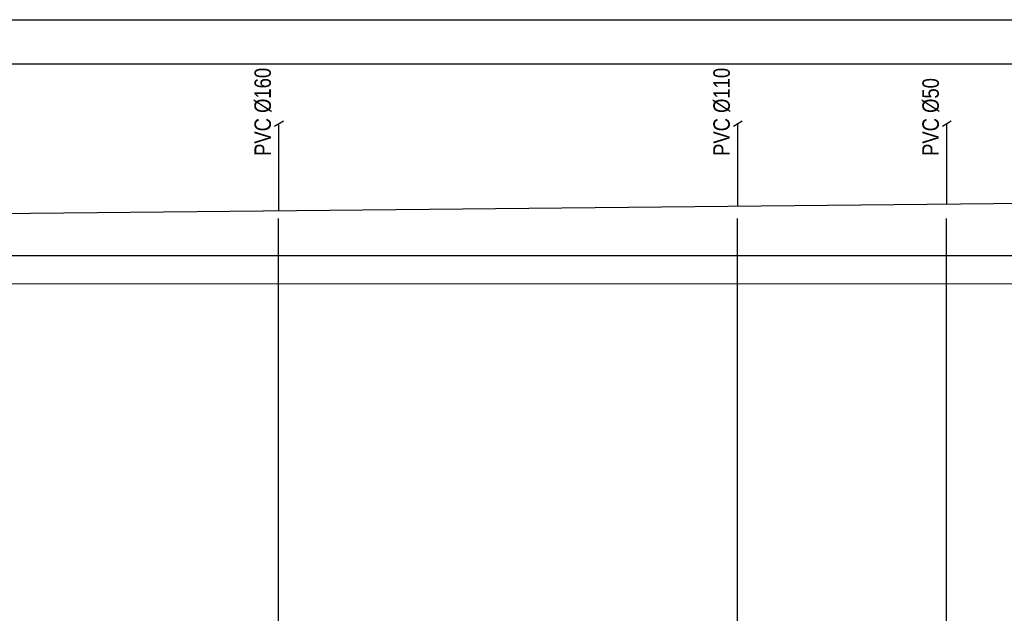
# Model space of a CAD drawing. Extents: x 480599 to 802090, y -87928 to 319597.
# Tile 28 of 50: x 621920 to 632372, y 22923 to 29225. Entities that reach past the tile are written whole.
import ezdxf

# ---------------------------------------------------------------- set-up
doc = ezdxf.new("R2010")
doc.units = 0
doc.header["$MEASUREMENT"] = 0
doc.layers.get('0').update_dxf_attribs({"color": 252, "linetype": 'CONTINUOUS'})
doc.layers.get('Defpoints').update_dxf_attribs({"color": 252, "linetype": 'CONTINUOUS'})
for name, color, linetype in [('#_inne_budowlane', 252, 'CONTINUOUS'), ('#_inne_legenda', 21, 'CONTINUOUS'), ('#_ks_sanit_podposadzkowa', 32, 'CONTINUOUS'), ('Liczby', 2, 'CONTINUOUS')]:
    doc.layers.add(name, color=color, linetype=linetype)
doc.styles.add('JTJ', font='arial.ttf', dxfattribs={"height": 100})
doc.styles.add('ROMANS', font='romans')
doc.styles.get("Standard").update_dxf_attribs({"font": 'arial.ttf'})
doc.dimstyles.new('darek', dxfattribs={"dimtxt": 20, "dimasz": 50, "dimexe": 10, "dimexo": 30, "dimgap": 300, "dimtad": 1, "dimlfac": 0.001, "dimrnd": 0.1, "dimzin": 0, "dimdsep": 46, "dimtxsty": 'Standard', "dimblk": 'NONE', "dimcen": 1, "dimse1": 1, "dimse2": 1, "dimsd1": 1, "dimsd2": 1, "dimclrt": 2, "dimadec": 0, "dimazin": 0, "dimtfac": 1, "dimtix": 1, "dimtmove": 2, "dimatfit": 0, "dimfxl": 10, "dimtolj": 1, "dimtzin": 0, "dimarcsym": 0})

# ---------------------------------------------------------------- blocks, each defined once
blk = doc.blocks.new('*D1184')
at = {"layer": 'Defpoints', "color": 0}
for p in [(624665, 27197), (624816, 27197), (624667, 26722)]:
    blk.add_point(p, dxfattribs=at)
at = {"layer": 'Liczby', "color": 2, "insert": (624528, 20604), "char_height": 200, "attachment_point": 5, "rotation": 90, "style": 'ROMANS'}
blk.add_mtext('\\A1;0.48', dxfattribs=at)
blk = doc.blocks.new('_None')
blk = doc.blocks.new('*D1187')
at = {"layer": 'Defpoints', "color": 0}
for p in [(629536, 27246), (629687, 27246), (629538, 26722)]:
    blk.add_point(p, dxfattribs=at)
at = {"layer": 'Liczby', "color": 2, "insert": (629399, 20604), "char_height": 200, "attachment_point": 5, "rotation": 90, "style": 'ROMANS'}
blk.add_mtext('\\A1;0.52', dxfattribs=at)
blk = doc.blocks.new('*D1190')
at = {"layer": 'Defpoints', "color": 0}
for p in [(631754, 27268), (631906, 27268), (631757, 26722)]:
    blk.add_point(p, dxfattribs=at)
at = {"layer": 'Liczby', "color": 2, "insert": (631618, 20604), "char_height": 200, "attachment_point": 5, "rotation": 90, "style": 'ROMANS'}
blk.add_mtext('\\A1;0.55', dxfattribs=at)

msp = doc.modelspace()

# ---------------------------------------------------------------- linework, layer by layer
at = {"layer": '#_inne_budowlane', "flags": 128}
for points in [[(754295.199, 26414.893), (540863.303, 26421.487), (540863.303, 29224.945), (754295.199, 29224.945)], [(754295.199, 28754.364), (541513.303, 28754.364)], [(754295.199, 26715.264), (541513.303, 26721.857)]]:
    msp.add_lwpolyline(points, dxfattribs=at)
at = {"layer": '#_inne_legenda', "flags": 128}
for points in [[(624624.785, 28096.131), (624719.069, 28150.565)], [(629495.725, 28096.131), (629590.008, 28150.565)], [(631714.34, 28096.131), (631808.624, 28150.565)]]:
    msp.add_lwpolyline(points, dxfattribs=at)
at = {"layer": '#_ks_sanit_podposadzkowa', "flags": 128}
for points in [[(609439.732, 27044.631), (750785.999, 28458.113), (750785.999, 28566.63)], [(624672.066, 27196.956), (624672.066, 28123.428)], [(629543.005, 27245.666), (629543.005, 28123.428)], [(631761.62, 27267.853), (631761.62, 28123.428)]]:
    msp.add_lwpolyline(points, dxfattribs=at)
for p, q in [((624667.075, 19104.396), (624667.35, 27113.72)), ((629538.014, 19104.396), (629538.29, 27113.72)), ((631756.612, 19104.396), (631756.888, 27113.72))]:
    msp.add_line(p, q)

# ---------------------------------------------------------------- texts
at = {"layer": '#_inne_legenda', "char_height": 175, "width": 2133.88011, "attachment_point": 1, "rotation": 90, "line_spacing_factor": 0.8, "style": 'JTJ'}
for s, insert in [('{\\W0.8;PVC %%C160}', (624412.078, 27778.85)), ('{\\W0.8;PVC %%C110}', (629283.017, 27778.85)), ('{\\W0.8;PVC %%C50}', (631501.633, 27778.85))]:
    msp.add_mtext(s, dxfattribs=dict(at, insert=insert))

# ---------------------------------------------------------------- dimensions: what is measured, and where the dimension line sits
at = {"layer": 'Liczby'}
for base, p1, p2, picture, middle in [((624816.399, 27196.89), (624667.373, 26721.848), (624665.456, 27196.89), '*D1184', (624528.15, 20603.604)), ((629687.338, 27245.596), (629538.313, 26721.848), (629535.908, 27245.596), '*D1187', (629399.09, 20603.604)), ((631905.936, 27267.78), (631756.911, 26721.848), (631754.284, 27267.78), '*D1190', (631617.688, 20603.604))]:
    dim = msp.add_linear_dim(base=base, p1=p1, p2=p2, angle=90, dimstyle='darek', override={"dimtxt": 200, "dimrnd": 0.01, "dimtxsty": 'ROMANS'}, dxfattribs=at)
    dim.commit()
    dim.dimension.update_dxf_attribs({"geometry": picture, "text_midpoint": middle, "dimtype": 160})

doc.saveas('drawing.dxf')
